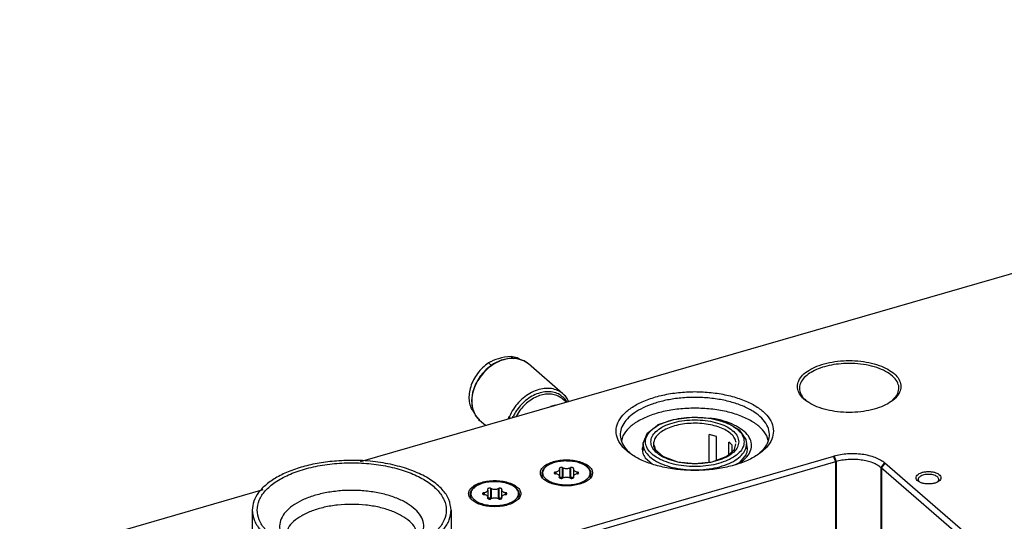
# Model space of a CAD drawing. Header units: inches. Extents: x 0 to 841, y 0 to 594.
# Tile 49 of 84: x 338 to 457, y 437 to 498. Entities that reach past the tile are written whole.
import ezdxf

# ---------------------------------------------------------------- set-up
doc = ezdxf.new("R2010")
doc.units = ezdxf.units.IN

# ---------------------------------------------------------------- blocks, each defined once
blk = doc.blocks.new('E8021-24170', base_point=(48.86, 135.12))
at = {"color": 7, "linetype": 'Continuous'}
for p, q in [((379.46, 444.65), (564.04, 497.93)), ((444.25, 452.7), (443.53, 451.89)), ((421.91, 449.85), (421.71, 449.86)), ((411.13, 447.75), (410.97, 447.12)), ((428.67, 447.19), (428.52, 447.75)), ((413.58, 446.47), (413.48, 446.25)), ((426.1, 446.64), (426.08, 446.67)), ((397.64, 434.03), (436.61, 445.28)), ((397.89, 433.38), (436.86, 444.63)), ((413.84, 445.1), (414.68, 444.36)), ((424.72, 444.27), (425.54, 444.69)), ((425.24, 444.54), (426.03, 445.47)), ((488.67, 403.77), (442.33, 443.9)), ((489.1, 404.33), (442.76, 444.46)), ((446.93, 442.18), (446.9, 442.2)), ((449.16, 442.2), (449.14, 442.19)), ((251.87, 407.82), (367.73, 441.26))]:
    blk.add_line(p, q, dxfattribs=at)
at = {"color": 3, "linetype": 'Continuous', "const_width": 0.25}
for points in [[(436.61, 445.28), (436.86, 444.63)], [(436.86, 444.63), (436.86, 434.89)], [(442.76, 444.46), (442.33, 443.9)], [(442.33, 443.9), (442.33, 434.16)]]:
    blk.add_lwpolyline(points, dxfattribs=at)
at = {"color": 7, "linetype": 'Continuous'}
for points, knots in [([(444.71, 453.69), (444.67, 453.93), (444.6, 454.44), (444.08, 455.11), (443.32, 455.7), (442.32, 456.18), (441.14, 456.54), (439.83, 456.77), (438.46, 456.84), (437.08, 456.77), (435.77, 456.54), (434.59, 456.18), (433.6, 455.7), (432.83, 455.11), (432.33, 454.44), (432.15, 453.69), (432.33, 452.95), (432.83, 452.27), (433.6, 451.69), (434.59, 451.21), (435.77, 450.84), (437.08, 450.62), (438.46, 450.54), (439.83, 450.62), (441.14, 450.84), (442.32, 451.21), (443.32, 451.69), (444.08, 452.27), (444.6, 452.95), (444.67, 453.45), (444.71, 453.69)], [0, 0, 0, 0, 0.712815, 1.519004, 2.470593, 3.577039, 4.819185, 6.160268, 7.553229, 8.94619, 10.287273, 11.529419, 12.635864, 13.587453, 14.393642, 15.106458, 15.819273, 16.625462, 17.577051, 18.683497, 19.925642, 21.266725, 22.659686, 24.052648, 25.393731, 26.635876, 27.742322, 28.693911, 29.5001, 30.212915, 30.212915, 30.212915, 30.212915]), ([(438.09, 456.47), (437.69, 456.45), (436.9, 456.4), (435.77, 456.18), (434.75, 455.86), (433.87, 455.44), (433.18, 454.95), (432.69, 454.38), (432.44, 453.75), (432.46, 453.1), (432.75, 452.48), (433.08, 452.15), (433.26, 451.98)], [0, 0, 0, 0, 1.205458, 2.362913, 3.439444, 4.409112, 5.257264, 5.986815, 6.626668, 7.235673, 7.886021, 8.632424, 8.632424, 8.632424, 8.632424]), ([(444.25, 452.7), (444.34, 452.93), (444.53, 453.39), (444.36, 454.16), (443.86, 454.85), (443.07, 455.44), (442.05, 455.91), (440.83, 456.26), (439.49, 456.47), (438.56, 456.47), (438.09, 456.47)], [0, 0, 0, 0, 0.730057, 1.447902, 2.260635, 3.228475, 4.3612, 5.635307, 7.007414, 8.423033, 8.423033, 8.423033, 8.423033]), ([(429.33, 448.32), (429.28, 448.65), (429.19, 449.37), (428.5, 450.33), (427.49, 451.19), (426.14, 451.91), (424.54, 452.48), (422.74, 452.87), (420.81, 453.08), (418.84, 453.08), (416.92, 452.87), (415.12, 452.48), (413.51, 451.91), (412.17, 451.19), (411.15, 450.33), (410.49, 449.37), (410.25, 448.32), (410.49, 447.26), (411.15, 446.3), (412.17, 445.45), (413.51, 444.72), (415.12, 444.15), (416.92, 443.76), (418.84, 443.56), (420.81, 443.56), (422.74, 443.76), (424.54, 444.15), (426.14, 444.72), (427.49, 445.45), (428.5, 446.3), (429.19, 447.26), (429.28, 447.98), (429.33, 448.32)], [0, 0, 0, 0, 1.009164, 2.135476, 3.449119, 4.969188, 6.678662, 8.537414, 10.490995, 12.477036, 14.430617, 16.289369, 17.998843, 19.518913, 20.832555, 21.958867, 22.968031, 23.977195, 25.103507, 26.41715, 27.93722, 29.646693, 31.505445, 33.459026, 35.445067, 37.398649, 39.2574, 40.966874, 42.486944, 43.800586, 44.926898, 45.936062, 45.936062, 45.936062, 45.936062]), ([(417.5, 452.23), (416.98, 452.15), (415.98, 451.98), (414.57, 451.56), (413.33, 451.03), (412.3, 450.39), (411.51, 449.67), (410.99, 448.87), (410.78, 448.01), (410.9, 447.14), (411.33, 446.32), (411.79, 445.87), (412.03, 445.63)], [0, 0, 0, 0, 1.571298, 3.048065, 4.400182, 5.607645, 6.665595, 7.591385, 8.431792, 9.260574, 10.155813, 11.173055, 11.173055, 11.173055, 11.173055]), ([(427.62, 445.63), (427.88, 445.89), (428.37, 446.36), (428.8, 447.26), (428.87, 448.2), (428.55, 449.11), (427.89, 449.94), (426.94, 450.69), (425.73, 451.32), (424.3, 451.82), (422.7, 452.18), (420.99, 452.37), (419.24, 452.41), (418.08, 452.29), (417.5, 452.23)], [0, 0, 0, 0, 1.084361, 2.032294, 2.915863, 3.832457, 4.865836, 6.06133, 7.428497, 8.951883, 10.599651, 12.329507, 14.093107, 15.839771, 15.839771, 15.839771, 15.839771]), ([(419.83, 451.08), (419.18, 451.06), (417.9, 451.02), (416.06, 450.71), (414.39, 450.22), (412.98, 449.55), (411.84, 448.76), (411.36, 448.07), (411.13, 447.75)], [0, 0, 0, 0, 1.950876, 3.833022, 5.583724, 7.153069, 8.512833, 9.669699, 9.669699, 9.669699, 9.669699]), ([(428.52, 447.75), (428.3, 448.07), (427.82, 448.76), (426.68, 449.55), (425.27, 450.22), (423.6, 450.71), (421.76, 451.02), (420.48, 451.06), (419.83, 451.08)], [0, 0, 0, 0, 1.156865, 2.516628, 4.085972, 5.836672, 7.718817, 9.66969, 9.66969, 9.66969, 9.66969]), ([(425.54, 444.69), (425.79, 444.91), (426.27, 445.32), (426.68, 446.13), (426.7, 446.99), (426.3, 447.8), (425.57, 448.5), (424.56, 449.1), (423.31, 449.57), (422.39, 449.75), (421.91, 449.85)], [0, 0, 0, 0, 1.003082, 1.856129, 2.645614, 3.491106, 4.48267, 5.654014, 6.995609, 8.471066, 8.471066, 8.471066, 8.471066]), ([(413.48, 446.25), (413.49, 446.05), (413.51, 445.63), (413.73, 445.28), (413.84, 445.1)], [0, 0, 0, 0, 0.589226, 1.225272, 1.225272, 1.225272, 1.225272]), ([(426.03, 445.47), (426.1, 445.66), (426.23, 446.05), (426.14, 446.44), (426.1, 446.64)], [0, 0, 0, 0, 0.599032, 1.188261, 1.188261, 1.188261, 1.188261]), ([(407.48, 443.27), (407.46, 443.41), (407.41, 443.72), (407.05, 444.1), (406.54, 444.42), (405.89, 444.66), (405.14, 444.81), (404.33, 444.86), (403.53, 444.81), (402.78, 444.66), (402.13, 444.42), (401.61, 444.1), (401.27, 443.72), (401.14, 443.27), (401.27, 442.82), (401.61, 442.44), (402.13, 442.12), (402.78, 441.88), (403.53, 441.73), (404.33, 441.68), (405.14, 441.73), (405.89, 441.88), (406.54, 442.12), (407.05, 442.44), (407.41, 442.82), (407.46, 443.13), (407.48, 443.27)], [0, 0, 0, 0, 0.421534, 0.91481, 1.512301, 2.211054, 2.986897, 3.803941, 4.620985, 5.396828, 6.095581, 6.693073, 7.186348, 7.607882, 8.029416, 8.522692, 9.120183, 9.818936, 10.594779, 11.411823, 12.228867, 13.00471, 13.703463, 14.300955, 14.79423, 15.215764, 15.215764, 15.215764, 15.215764]), ([(442.76, 444.46), (442.59, 444.58), (442.24, 444.85), (441.58, 445.14), (440.84, 445.37), (440.02, 445.52), (439.15, 445.59), (438.28, 445.58), (437.43, 445.48), (436.88, 445.35), (436.61, 445.28)], [0, 0, 0, 0, 0.626553, 1.337509, 2.122011, 2.962117, 3.835449, 4.717249, 5.582177, 6.406061, 6.406061, 6.406061, 6.406061]), ([(442.33, 443.9), (442.18, 444.01), (441.86, 444.25), (441.28, 444.51), (440.62, 444.71), (439.89, 444.84), (439.12, 444.91), (438.35, 444.89), (437.59, 444.81), (437.1, 444.69), (436.86, 444.63)], [0, 0, 0, 0, 0.556936, 1.188897, 1.886232, 2.632992, 3.409288, 4.19311, 4.961935, 5.694277, 5.694277, 5.694277, 5.694277]), ([(449.53, 442.69), (449.52, 442.76), (449.49, 442.92), (449.29, 443.12), (449.01, 443.27), (448.65, 443.38), (448.24, 443.44), (447.82, 443.44), (447.42, 443.38), (447.06, 443.27), (446.78, 443.12), (446.59, 442.92), (446.51, 442.69), (446.59, 442.45), (446.78, 442.26), (447.06, 442.1), (447.42, 441.99), (447.82, 441.94), (448.24, 441.94), (448.65, 441.99), (449.01, 442.1), (449.29, 442.26), (449.49, 442.45), (449.52, 442.62), (449.53, 442.69)], [0, 0, 0, 0, 0.219862, 0.48285, 0.805647, 1.182902, 1.596944, 2.023888, 2.43793, 2.815186, 3.137982, 3.400971, 3.620832, 3.840694, 4.103682, 4.426479, 4.803735, 5.217776, 5.644721, 6.058762, 6.436018, 6.758815, 7.021803, 7.241665, 7.241665, 7.241665, 7.241665]), ([(398.82, 440.77), (398.8, 440.91), (398.75, 441.22), (398.38, 441.6), (397.88, 441.92), (397.23, 442.16), (396.48, 442.31), (395.67, 442.36), (394.87, 442.31), (394.12, 442.16), (393.47, 441.92), (392.95, 441.6), (392.61, 441.22), (392.48, 440.77), (392.61, 440.32), (392.95, 439.94), (393.47, 439.62), (394.12, 439.38), (394.87, 439.23), (395.67, 439.18), (396.48, 439.23), (397.23, 439.38), (397.88, 439.62), (398.38, 439.94), (398.75, 440.32), (398.8, 440.63), (398.82, 440.77)], [0, 0, 0, 0, 0.421534, 0.91481, 1.512301, 2.211054, 2.986897, 3.803941, 4.620985, 5.396828, 6.095581, 6.693073, 7.186348, 7.607882, 8.029416, 8.522692, 9.120183, 9.818936, 10.594779, 11.411823, 12.228867, 13.00471, 13.703463, 14.300955, 14.79423, 15.215764, 15.215764, 15.215764, 15.215764]), ([(447.34, 442.99), (447.27, 442.96), (447.12, 442.91), (446.95, 442.79), (446.83, 442.65), (446.77, 442.5), (446.8, 442.33), (446.87, 442.25), (446.9, 442.2)], [0, 0, 0, 0, 0.245807, 0.457679, 0.635492, 0.788973, 0.938966, 1.108311, 1.108311, 1.108311, 1.108311]), ([(449.16, 442.2), (449.2, 442.25), (449.27, 442.34), (449.3, 442.52), (449.22, 442.69), (449.07, 442.84), (448.85, 442.95), (448.58, 443.04), (448.28, 443.09), (447.96, 443.1), (447.64, 443.08), (447.44, 443.02), (447.34, 442.99)], [0, 0, 0, 0, 0.185972, 0.349701, 0.521553, 0.72658, 0.973527, 1.258699, 1.571162, 1.896072, 2.217017, 2.518076, 2.518076, 2.518076, 2.518076])]:
    blk.add_open_spline(points, degree=3, knots=knots, dxfattribs=at)
blk = doc.blocks.new('E6978-21791_2', base_point=(366.41, 430.31))
at = {"color": 7, "linetype": 'Continuous'}
for p, q in [((366.41, 438.78), (366.41, 436.36)), ((390.41, 438.78), (390.41, 436.36)), ((370.31, 435.31), (370.42, 435.48)), ((370.32, 435.24), (370.31, 435.31)), ((370.52, 435.12), (370.32, 435.24)), ((370.42, 435.48), (370.46, 435.49)), ((370.46, 435.49), (370.44, 435.79)), ((370.47, 435.15), (370.46, 435.49)), ((370.92, 434.6), (370.52, 435.12)), ((386.43, 435.07), (385.76, 434.55)), ((386.33, 435.49), (386.25, 434.93)), ((386.37, 435.79), (386.33, 435.49)), ((386.33, 435.49), (386.44, 435.1)), ((386.44, 435.1), (386.43, 435.07))]:
    blk.add_line(p, q, dxfattribs=at)
at = {"color": 3, "linetype": 'Continuous', "const_width": 0.25}
for points in [[(386.68, 435.47), (385.7, 434.53)], [(370.92, 434.6), (370.87, 434.64)]]:
    blk.add_lwpolyline(points, dxfattribs=at)
at = {"color": 7, "linetype": 'Continuous'}
for points, knots in [([(376.84, 444.73), (376.14, 444.67), (374.76, 444.54), (372.78, 444.12), (370.98, 443.54), (369.42, 442.81), (368.13, 441.95), (367.17, 440.98), (366.53, 439.91), (366.45, 439.15), (366.41, 438.78)], [0, 0, 0, 0, 2.117746, 4.147773, 6.045573, 7.775696, 9.316485, 10.666726, 11.854707, 12.946161, 12.946161, 12.946161, 12.946161]), ([(390.41, 438.78), (390.35, 439.22), (390.23, 440.14), (389.32, 441.37), (388.01, 442.46), (386.26, 443.38), (384.19, 444.09), (381.86, 444.57), (379.38, 444.82), (377.69, 444.76), (376.84, 444.73)], [0, 0, 0, 0, 1.295221, 2.744962, 4.440381, 6.40454, 8.612903, 11.010739, 13.52482, 16.071977, 16.071977, 16.071977, 16.071977]), ([(366.99, 438.78), (367.04, 438.38), (367.16, 437.52), (367.99, 436.36), (369.21, 435.33), (370.82, 434.47), (372.74, 433.78), (374.91, 433.31), (377.22, 433.07), (379.59, 433.07), (381.9, 433.31), (384.07, 433.78), (385.99, 434.47), (387.6, 435.33), (388.83, 436.36), (389.63, 437.52), (389.91, 438.78), (389.63, 440.05), (388.83, 441.21), (387.6, 442.23), (385.99, 443.1), (384.07, 443.79), (381.9, 444.26), (379.59, 444.5), (377.22, 444.5), (374.91, 444.26), (372.74, 443.79), (370.82, 443.1), (369.21, 442.23), (367.99, 441.21), (367.16, 440.05), (367.04, 439.19), (366.99, 438.78)], [0, 0, 0, 0, 1.21259, 2.565943, 4.144389, 5.970872, 8.02494, 10.258377, 12.605759, 14.992144, 17.339526, 19.572963, 21.62703, 23.453515, 25.031959, 26.385313, 27.597903, 28.810493, 30.163846, 31.742291, 33.568775, 35.622843, 37.85628, 40.203662, 42.590046, 44.937429, 47.170865, 49.224934, 51.051417, 52.629862, 53.983215, 55.195805, 55.195805, 55.195805, 55.195805]), ([(366.41, 438.78), (366.45, 438.38), (366.56, 437.54), (367.32, 436.39), (368.46, 435.36), (369.97, 434.47), (371.78, 433.73), (373.85, 433.19), (376.08, 432.86), (378.41, 432.75), (380.73, 432.86), (382.96, 433.19), (385.03, 433.73), (386.85, 434.47), (388.36, 435.36), (389.49, 436.39), (390.26, 437.54), (390.36, 438.38), (390.41, 438.78)], [0, 0, 0, 0, 1.193036, 2.509544, 4.028009, 5.775522, 7.741101, 9.888557, 12.165421, 14.509342, 16.853263, 19.130127, 21.277582, 23.243161, 24.990673, 26.509138, 27.825646, 29.018681, 29.018681, 29.018681, 29.018681]), ([(366.41, 436.36), (366.44, 436.03), (366.51, 435.34), (367.03, 434.37), (367.83, 433.46), (368.91, 432.65), (370.23, 431.93), (371.77, 431.33), (373.48, 430.85), (374.68, 430.66), (375.3, 430.56)], [0, 0, 0, 0, 0.990428, 2.054388, 3.24523, 4.590169, 6.094433, 7.747237, 9.526548, 11.402524, 11.402524, 11.402524, 11.402524]), ([(375.3, 430.56), (376.02, 430.49), (377.47, 430.33), (379.65, 430.36), (381.79, 430.57), (383.82, 430.97), (385.67, 431.54), (387.29, 432.27), (388.62, 433.14), (389.61, 434.13), (390.28, 435.21), (390.36, 435.99), (390.41, 436.36)], [0, 0, 0, 0, 2.172293, 4.368191, 6.532659, 8.612548, 10.560029, 12.336545, 13.917836, 15.301017, 16.514336, 17.62606, 17.62606, 17.62606, 17.62606])]:
    blk.add_open_spline(points, degree=3, knots=knots, dxfattribs=at)
at = {"color": 3, "linetype": 'Continuous'}
for points, knots in [([(377.27, 441.13), (376.71, 441.08), (375.63, 440.97), (374.08, 440.62), (372.7, 440.14), (371.53, 439.53), (370.61, 438.81), (369.97, 438), (369.66, 437.12), (369.73, 436.21), (370.14, 435.34), (370.62, 434.88), (370.87, 434.64)], [0, 0, 0, 0, 1.673046, 3.266699, 4.740054, 6.062322, 7.218555, 8.217996, 9.104488, 9.95904, 10.875841, 11.92459, 11.92459, 11.92459, 11.92459]), ([(386.68, 435.47), (386.83, 435.75), (387.12, 436.28), (387.13, 437.23), (386.77, 438.13), (386.06, 438.94), (385.07, 439.66), (383.81, 440.26), (382.35, 440.73), (380.73, 441.04), (379.01, 441.19), (377.85, 441.15), (377.27, 441.13)], [0, 0, 0, 0, 0.932909, 1.808949, 2.730386, 3.780162, 4.999109, 6.391554, 7.937063, 9.59923, 11.331713, 13.082835, 13.082835, 13.082835, 13.082835]), ([(386.37, 435.79), (386.29, 436.07), (386.11, 436.7), (385.39, 437.48), (384.4, 438.17), (383.15, 438.74), (381.69, 439.16), (380.08, 439.42), (378.41, 439.51), (376.73, 439.42), (375.12, 439.16), (373.66, 438.74), (372.41, 438.17), (371.42, 437.48), (370.7, 436.7), (370.52, 436.07), (370.44, 435.79)], [0, 0, 0, 0, 0.892908, 1.917284, 3.116975, 4.494238, 6.023881, 7.663519, 9.36056, 11.0576, 12.697238, 14.226881, 15.604144, 16.803835, 17.828211, 18.721119, 18.721119, 18.721119, 18.721119])]:
    blk.add_open_spline(points, degree=3, knots=knots, dxfattribs=at)
blk = doc.blocks.new('E2812-23753_2', base_point=(392.53, 450.51))
at = {"color": 7, "linetype": 'Continuous'}
for p, q in [((395.16, 456.66), (394.92, 456.53)), ((394.92, 456.53), (395.27, 456.23)), ((395.19, 456.68), (395.16, 456.66)), ((395.48, 456.82), (395.19, 456.68)), ((395.8, 456.94), (395.48, 456.82)), ((396.14, 457.05), (395.8, 456.94)), ((396.5, 457.15), (396.14, 457.05)), ((396.87, 457.22), (396.5, 457.15)), ((397.26, 457.28), (396.87, 457.22)), ((397.3, 457.28), (397.26, 457.28)), ((397.65, 457.32), (397.3, 457.28)), ((398.38, 457.14), (397.65, 457.32)), ((397.65, 457.32), (397.94, 457.07)), ((398.72, 456.94), (398.38, 457.14)), ((393.06, 450.67), (393.2, 450.51))]:
    blk.add_line(p, q, dxfattribs=at)
blk.add_open_spline([(394.92, 456.53), (394.68, 456.35), (394.19, 455.98), (393.58, 455.28), (393.09, 454.51), (392.75, 453.69), (392.56, 452.86), (392.55, 452.06), (392.7, 451.3), (392.94, 450.87), (393.06, 450.67)], degree=3, knots=[0, 0, 0, 0, 0.911403, 1.833349, 2.747421, 3.63619, 4.485559, 5.287138, 6.040499, 6.754735, 6.754735, 6.754735, 6.754735], dxfattribs=at)
blk = doc.blocks.new('6960-0041_6', base_point=(413.58, 443.61))
at = {"color": 7, "linetype": 'Continuous'}
for p, q in [((415.42, 449.09), (417.28, 449.73)), ((417.28, 449.73), (419.45, 450.01)), ((419.45, 450.01), (421.68, 449.87)), ((421.68, 449.87), (423.66, 449.34)), ((423.66, 449.34), (424.76, 448.72)), ((413.59, 446.87), (414.13, 448.1)), ((414.13, 448.1), (414.34, 448.27)), ((414.34, 448.27), (414.92, 448.72)), ((414.92, 448.72), (415.27, 448.97)), ((415.27, 448.97), (415.42, 449.09)), ((424.76, 448.72), (425.17, 448.47)), ((425.17, 448.47), (425.97, 447.3)), ((421.56, 444.57), (421.56, 447.89)), ((422.43, 447.68), (421.56, 447.89)), ((422.43, 444.8), (422.43, 447.68)), ((423.94, 445.53), (423.94, 446.96)), ((425.97, 447.3), (426.08, 446.76)), ((413.58, 446.76), (413.6, 446.81)), ((413.58, 445.94), (413.58, 446.76)), ((413.6, 446.81), (413.59, 446.87)), ((414.85, 446.76), (414.83, 446.66)), ((414.83, 446.66), (414.84, 446.64)), ((414.84, 446.64), (414.95, 446.46)), ((414.95, 446.46), (415.02, 446.09)), ((415.02, 446.09), (415.13, 445.98)), ((415.13, 445.98), (415.24, 445.92)), ((415.24, 445.92), (415.78, 445.47)), ((423.88, 445.47), (424.63, 446.09)), ((424.34, 445.85), (424.34, 446.62)), ((424.63, 446.09), (424.77, 446.76)), ((426.08, 446.76), (426.08, 446.16)), ((415.78, 445.47), (415.92, 445.34)), ((415.92, 445.34), (416.03, 445.24)), ((416.03, 445.24), (417.73, 444.61)), ((417.73, 444.61), (419.83, 444.39)), ((419.83, 444.39), (421.92, 444.61)), ((421.92, 444.61), (423.62, 445.24)), ((423.62, 445.24), (423.88, 445.47))]:
    blk.add_line(p, q, dxfattribs=at)
at = {"color": 3, "linetype": 'Continuous'}
for points, knots in [([(425.78, 447.02), (425.75, 447.24), (425.68, 447.73), (425.18, 448.37), (424.46, 448.93), (423.51, 449.39), (422.39, 449.73), (421.14, 449.94), (419.83, 450.02), (418.52, 449.94), (417.27, 449.73), (416.15, 449.39), (415.2, 448.93), (414.47, 448.37), (414, 447.73), (413.82, 447.02), (414, 446.31), (414.47, 445.66), (415.2, 445.11), (416.15, 444.65), (417.27, 444.3), (418.52, 444.09), (419.83, 444.02), (421.14, 444.09), (422.39, 444.3), (423.51, 444.65), (424.46, 445.11), (425.18, 445.66), (425.68, 446.31), (425.75, 446.79), (425.78, 447.02)], [0, 0, 0, 0, 0.6786, 1.446092, 2.352005, 3.405341, 4.587864, 5.864575, 7.190674, 8.516773, 9.793484, 10.976007, 12.029343, 12.935256, 13.702748, 14.381348, 15.059948, 15.82744, 16.733352, 17.786689, 18.969211, 20.245923, 21.572022, 22.89812, 24.174832, 25.357354, 26.410691, 27.316603, 28.084095, 28.762695, 28.762695, 28.762695, 28.762695]), ([(425.13, 447.02), (425.09, 447.24), (425.02, 447.71), (424.5, 448.31), (423.77, 448.83), (422.81, 449.24), (421.69, 449.53), (420.46, 449.67), (419.2, 449.67), (417.97, 449.53), (416.85, 449.24), (415.89, 448.83), (415.15, 448.31), (414.65, 447.71), (414.47, 447.02), (414.65, 446.33), (415.15, 445.72), (415.89, 445.21), (416.85, 444.8), (417.97, 444.51), (419.2, 444.36), (420.46, 444.36), (421.69, 444.51), (422.81, 444.8), (423.77, 445.21), (424.5, 445.72), (425.02, 446.33), (425.09, 446.8), (425.13, 447.02)], [0, 0, 0, 0, 0.652619, 1.402338, 2.298565, 3.344555, 4.514198, 5.764145, 7.041834, 8.29178, 9.461423, 10.507414, 11.40364, 12.15336, 12.805979, 13.458597, 14.208317, 15.104543, 16.150534, 17.320177, 18.570123, 19.847812, 21.097759, 22.267402, 23.313392, 24.209619, 24.959338, 25.611957, 25.611957, 25.611957, 25.611957]), ([(424.81, 446.94), (424.76, 447.12), (424.65, 447.51), (424.21, 448), (423.6, 448.43), (422.83, 448.78), (421.93, 449.05), (420.94, 449.21), (419.9, 449.28), (418.86, 449.23), (417.86, 449.08), (416.95, 448.82), (416.15, 448.48), (415.52, 448.06), (415.05, 447.58), (414.92, 447.2), (414.86, 447.02)], [0, 0, 0, 0, 0.552913, 1.186064, 1.92651, 2.776125, 3.720065, 4.732955, 5.783105, 6.835753, 7.855939, 8.811356, 9.675509, 10.431748, 11.079107, 11.640577, 11.640577, 11.640577, 11.640577]), ([(413.58, 446.76), (413.61, 446.52), (413.68, 446.01), (414.21, 445.34), (414.97, 444.75), (415.96, 444.27), (417.14, 443.91), (418.45, 443.68), (419.83, 443.61), (421.2, 443.68), (422.51, 443.91), (423.69, 444.27), (424.69, 444.75), (425.45, 445.34), (425.97, 446.01), (426.04, 446.52), (426.08, 446.76)], [0, 0, 0, 0, 0.712815, 1.519004, 2.470592, 3.577037, 4.819183, 6.160265, 7.553226, 8.946187, 10.28727, 11.529415, 12.635861, 13.58745, 14.39364, 15.106455, 15.106455, 15.106455, 15.106455])]:
    blk.add_open_spline(points, degree=3, knots=knots, dxfattribs=at)
at = {"color": 7, "linetype": 'Continuous'}
for points, knots in [([(414.86, 447.02), (414.84, 446.84), (414.8, 446.47), (414.98, 446.15), (415.07, 445.98)], [0, 0, 0, 0, 0.522646, 1.078148, 1.078148, 1.078148, 1.078148]), ([(424.34, 446.62), (424.28, 446.68), (424.16, 446.8), (424.02, 446.91), (423.94, 446.96)], [0, 0, 0, 0, 0.2569924, 0.5297051, 0.5297051, 0.5297051, 0.5297051])]:
    blk.add_open_spline(points, degree=3, knots=knots, dxfattribs=at)
blk = doc.blocks.new('1410-1581_14', base_point=(392.85, 449.01))
at = {"color": 7, "linetype": 'Continuous'}
for p, q in [((395.51, 456.41), (394.64, 455.75)), ((396.46, 456.87), (395.51, 456.41)), ((397.24, 457.05), (396.46, 456.87)), ((397.41, 457.09), (397.24, 457.05)), ((398.17, 457.07), (397.41, 457.09)), ((398.39, 457.05), (398.17, 457.07)), ((398.4, 457.05), (398.39, 457.05)), ((399.2, 456.78), (398.4, 457.05)), ((399.24, 456.76), (399.2, 456.78)), ((399.73, 456.43), (399.24, 456.76)), ((403.91, 452.81), (399.73, 456.43)), ((394.64, 455.75), (393.9, 454.92)), ((393.9, 454.92), (393.34, 453.98)), ((392.98, 452.98), (392.85, 451.98)), ((393.34, 453.98), (392.98, 452.98)), ((392.85, 451.98), (392.98, 451.05)), ((403.91, 452.81), (403.98, 452.74)), ((403.98, 452.74), (404.02, 452.71)), ((404.02, 452.71), (404.12, 452.6)), ((404.12, 452.6), (404.37, 452.26)), ((404.37, 452.26), (404.55, 451.97)), ((404.55, 451.97), (404.58, 451.9)), ((392.98, 451.05), (392.98, 451.03)), ((392.98, 451.03), (393.1, 450.75)), ((393.1, 450.75), (393.3, 450.29)), ((393.3, 450.29), (393.36, 450.2)), ((393.36, 450.2), (393.7, 449.77)), ((393.7, 449.77), (393.75, 449.71)), ((393.75, 449.71), (393.84, 449.63)), ((393.84, 449.63), (394.56, 449.01))]:
    blk.add_line(p, q, dxfattribs=at)
at = {"color": 3, "linetype": 'Continuous', "const_width": 0.25}
for points in [[(404.34, 451.83), (404.05, 452.27)], [(393.74, 449.72), (393.84, 449.63)], [(397.45, 450.09), (397.36, 449.81)], [(397.92, 450.11), (397.87, 449.96)]]:
    blk.add_lwpolyline(points, dxfattribs=at)
at = {"color": 3, "linetype": 'Continuous'}
for points, knots in [([(399.22, 456.78), (398.97, 456.87), (398.47, 457.07), (397.63, 457.11), (396.76, 456.95), (395.89, 456.6), (395.07, 456.07), (394.34, 455.39), (393.72, 454.6), (393.26, 453.73), (392.95, 452.82), (392.91, 452.2), (392.89, 451.9)], [0, 0, 0, 0, 0.780379, 1.605626, 2.486144, 3.42057, 4.397901, 5.400466, 6.407014, 7.395752, 8.347359, 9.24807, 9.24807, 9.24807, 9.24807]), ([(403.45, 453.13), (403.2, 453.23), (402.71, 453.45), (401.86, 453.49), (400.98, 453.35), (400.1, 453), (399.27, 452.47), (398.53, 451.79), (397.89, 450.99), (397.6, 450.39), (397.45, 450.09)], [0, 0, 0, 0, 0.785513, 1.61558, 2.501731, 3.443188, 4.429006, 5.441171, 6.457848, 7.456574, 7.456574, 7.456574, 7.456574]), ([(404.05, 452.27), (403.88, 452.43), (403.54, 452.74), (402.86, 453.01), (402.11, 453.1), (401.32, 453), (400.52, 452.73), (399.75, 452.29), (399.04, 451.72), (398.66, 451.24), (398.46, 451.01)], [0, 0, 0, 0, 0.691489, 1.398389, 2.141688, 2.933183, 3.774337, 4.657678, 5.569196, 6.490955, 6.490955, 6.490955, 6.490955]), ([(392.89, 451.9), (392.9, 451.74), (392.91, 451.43), (393, 450.97), (393.15, 450.54), (393.3, 450.29), (393.37, 450.16)], [0, 0, 0, 0, 0.480552, 0.94398, 1.392067, 1.827797, 1.827797, 1.827797, 1.827797]), ([(398.46, 451.01), (398.36, 450.86), (398.16, 450.58), (398, 450.27), (397.92, 450.11)], [0, 0, 0, 0, 0.524283, 1.042101, 1.042101, 1.042101, 1.042101])]:
    blk.add_open_spline(points, degree=3, knots=knots, dxfattribs=at)
at = {"color": 7, "linetype": 'Continuous'}
for points, knots in [([(399.73, 456.43), (399.65, 456.49), (399.49, 456.63), (399.31, 456.72), (399.22, 456.78)], [0, 0, 0, 0, 0.3104312, 0.6228791, 0.6228791, 0.6228791, 0.6228791]), ([(403.91, 452.81), (403.84, 452.87), (403.69, 452.99), (403.53, 453.08), (403.45, 453.13)], [0, 0, 0, 0, 0.280099, 0.5616829, 0.5616829, 0.5616829, 0.5616829]), ([(404.47, 452.12), (404.41, 452.23), (404.27, 452.44), (404.1, 452.63), (404.01, 452.72)], [0, 0, 0, 0, 0.3847495, 0.7645928, 0.7645928, 0.7645928, 0.7645928]), ([(393.37, 450.16), (393.43, 450.08), (393.54, 449.92), (393.67, 449.79), (393.74, 449.72)], [0, 0, 0, 0, 0.2908319, 0.5793075, 0.5793075, 0.5793075, 0.5793075])]:
    blk.add_open_spline(points, degree=3, knots=knots, dxfattribs=at)
blk = doc.blocks.new('0515-1032_7', base_point=(392.69, 439.33))
at = {"color": 7, "linetype": 'Continuous'}
for p, q in [((394.89, 442.17), (394.33, 442.06)), ((395.47, 442.22), (394.89, 442.17)), ((396.07, 442.21), (395.47, 442.22)), ((396.65, 442.14), (396.07, 442.21)), ((397.19, 442.01), (396.65, 442.14)), ((392.81, 441.13), (392.72, 440.9)), ((393.05, 441.43), (392.81, 441.13)), ((393.13, 441.49), (393.05, 441.43)), ((393.4, 441.69), (393.13, 441.49)), ((393.83, 441.9), (393.4, 441.69)), ((394.33, 442.06), (393.83, 441.9)), ((394.84, 441.21), (394.84, 440.33)), ((396.51, 441.21), (396.51, 440.19)), ((397.67, 441.83), (397.19, 442.01)), ((398.07, 441.61), (397.67, 441.83)), ((398.21, 441.49), (398.07, 441.61)), ((398.39, 441.33), (398.21, 441.49)), ((398.59, 441.03), (398.39, 441.33)), ((398.62, 440.9), (398.59, 441.03)), ((392.72, 440.9), (392.69, 440.8)), ((392.69, 440.8), (392.7, 440.46)), ((392.7, 440.46), (392.71, 440.42)), ((392.71, 440.42), (392.79, 440.26)), ((392.79, 440.26), (392.8, 440.24)), ((394.84, 440.33), (394.84, 440.19)), ((395.26, 440.17), (395.21, 440.18)), ((396.14, 440.18), (396.08, 440.16)), ((396.48, 440.16), (396.44, 440.19)), ((396.51, 440.33), (396.51, 440.19)), ((398.5, 440.17), (398.56, 440.26)), ((398.56, 440.26), (398.59, 440.32)), ((398.59, 440.32), (398.61, 440.35)), ((398.61, 440.35), (398.62, 440.39)), ((398.67, 440.69), (398.62, 440.9)), ((398.62, 440.39), (398.63, 440.42)), ((398.63, 440.42), (398.67, 440.69))]:
    blk.add_line(p, q, dxfattribs=at)
at = {"color": 3, "linetype": 'Continuous', "const_width": 0.25}
for points in [[(394.36, 440.88), (394.36, 440.66)], [(395.21, 441.4), (395.21, 440.18)], [(396.14, 441.4), (396.14, 440.18)], [(396.99, 440.88), (396.99, 440.66)], [(394.82, 440.26), (394.82, 440.21)]]:
    blk.add_lwpolyline(points, dxfattribs=at)
at = {"color": 3, "linetype": 'Continuous'}
for points, knots in [([(395.48, 442.21), (395.24, 442.19), (394.78, 442.16), (394.13, 442), (393.57, 441.77), (393.14, 441.49), (392.86, 441.14), (392.76, 440.74), (392.88, 440.35), (393.08, 440.16), (393.18, 440.05)], [0, 0, 0, 0, 0.716225, 1.389714, 1.992286, 2.506331, 2.932793, 3.302499, 3.676709, 4.113837, 4.113837, 4.113837, 4.113837]), ([(393.18, 440.05), (393.33, 439.94), (393.66, 439.71), (394.28, 439.5), (394.97, 439.36), (395.72, 439.32), (396.46, 439.37), (397.15, 439.52), (397.74, 439.75), (398.2, 440.05), (398.5, 440.42), (398.58, 440.84), (398.42, 441.25), (398.07, 441.59), (397.57, 441.87), (396.94, 442.08), (396.23, 442.2), (395.73, 442.2), (395.48, 442.21)], [0, 0, 0, 0, 0.554877, 1.204906, 1.926605, 2.685317, 3.441472, 4.155828, 4.794758, 5.336772, 5.782396, 6.168348, 6.566633, 7.040892, 7.614918, 8.280854, 9.012502, 9.773838, 9.773838, 9.773838, 9.773838]), ([(393.18, 440.05), (393.17, 440.05), (393.13, 440.03), (393.1, 439.99), (393.07, 439.94), (393.08, 439.9), (393.08, 439.89)], [0, 0, 0, 0, 0.0533956, 0.1095366, 0.1636197, 0.21204, 0.21204, 0.21204, 0.21204])]:
    blk.add_open_spline(points, degree=3, knots=knots, dxfattribs=at)
at = {"color": 7, "linetype": 'Continuous'}
for points, knots in [([(394.36, 440.88), (394.42, 440.9), (394.54, 440.92), (394.7, 441), (394.81, 441.09), (394.83, 441.18), (394.84, 441.21)], [0, 0, 0, 0, 0.2002002, 0.3723444, 0.510834, 0.6236014, 0.6236014, 0.6236014, 0.6236014]), ([(395.21, 441.4), (395.19, 441.4), (395.14, 441.42), (395.07, 441.43), (395, 441.43), (394.94, 441.41), (394.88, 441.39), (394.84, 441.36), (394.81, 441.32), (394.82, 441.3), (394.82, 441.29)], [0, 0, 0, 0, 0.0644256, 0.1356464, 0.2086604, 0.2781418, 0.3394176, 0.3896442, 0.4296785, 0.4663769, 0.4663769, 0.4663769, 0.4663769]), ([(394.84, 441.21), (394.84, 441.23), (394.83, 441.25), (394.83, 441.27), (394.82, 441.29)], [0, 0, 0, 0, 0.03668935, 0.07455589, 0.07455589, 0.07455589, 0.07455589]), ([(395.21, 441.4), (395.25, 441.38), (395.35, 441.34), (395.51, 441.31), (395.67, 441.3), (395.84, 441.31), (396, 441.34), (396.09, 441.38), (396.14, 441.4)], [0, 0, 0, 0, 0.1472005, 0.3084656, 0.4771783, 0.645891, 0.807156, 0.9543566, 0.9543566, 0.9543566, 0.9543566]), ([(396.52, 441.29), (396.53, 441.3), (396.53, 441.32), (396.51, 441.36), (396.47, 441.39), (396.41, 441.41), (396.34, 441.43), (396.27, 441.43), (396.2, 441.42), (396.16, 441.4), (396.14, 441.4)], [0, 0, 0, 0, 0.0366983, 0.0767327, 0.1269592, 0.1882351, 0.2577164, 0.3307305, 0.4019513, 0.4663769, 0.4663769, 0.4663769, 0.4663769]), ([(396.52, 441.29), (396.52, 441.27), (396.51, 441.25), (396.51, 441.23), (396.51, 441.21)], [0, 0, 0, 0, 0.03786544, 0.07455374, 0.07455374, 0.07455374, 0.07455374]), ([(396.51, 441.21), (396.52, 441.18), (396.53, 441.09), (396.65, 441), (396.8, 440.92), (396.92, 440.9), (396.99, 440.88)], [0, 0, 0, 0, 0.1127677, 0.2512575, 0.4234023, 0.6236035, 0.6236035, 0.6236035, 0.6236035]), ([(394.36, 440.88), (394.33, 440.88), (394.29, 440.87), (394.24, 440.84), (394.2, 440.81), (394.19, 440.77), (394.2, 440.73), (394.24, 440.7), (394.29, 440.67), (394.33, 440.66), (394.36, 440.66)], [0, 0, 0, 0, 0.0672206, 0.125021, 0.1715214, 0.209385, 0.2472486, 0.293749, 0.3515494, 0.41877, 0.41877, 0.41877, 0.41877]), ([(394.84, 440.33), (394.83, 440.37), (394.81, 440.45), (394.7, 440.55), (394.54, 440.62), (394.42, 440.65), (394.36, 440.66)], [0, 0, 0, 0, 0.1127668, 0.2512558, 0.4233987, 0.6235969, 0.6235969, 0.6235969, 0.6235969]), ([(394.82, 440.26), (394.83, 440.27), (394.83, 440.29), (394.84, 440.32), (394.84, 440.33)], [0, 0, 0, 0, 0.03786885, 0.07456044, 0.07456044, 0.07456044, 0.07456044]), ([(394.82, 440.26), (394.82, 440.24), (394.81, 440.22), (394.84, 440.18), (394.88, 440.15), (394.94, 440.13), (395, 440.12), (395.07, 440.11), (395.14, 440.12), (395.19, 440.14), (395.21, 440.15)], [0, 0, 0, 0, 0.0366983, 0.0767327, 0.1269592, 0.1882351, 0.2577164, 0.3307305, 0.4019513, 0.4663769, 0.4663769, 0.4663769, 0.4663769]), ([(395.21, 440.18), (395.19, 440.19), (395.15, 440.2), (395.09, 440.21), (395.03, 440.22), (394.97, 440.21), (394.91, 440.19), (394.88, 440.18), (394.86, 440.17)], [0, 0, 0, 0, 0.0563565, 0.1179798, 0.1819324, 0.2446906, 0.3028335, 0.3536333, 0.3536333, 0.3536333, 0.3536333]), ([(396.14, 440.15), (396.09, 440.16), (396, 440.2), (395.84, 440.23), (395.67, 440.24), (395.51, 440.23), (395.35, 440.2), (395.25, 440.16), (395.21, 440.15)], [0, 0, 0, 0, 0.1472005, 0.3084656, 0.4771783, 0.645891, 0.807156, 0.9543566, 0.9543566, 0.9543566, 0.9543566]), ([(396.14, 440.15), (396.16, 440.14), (396.2, 440.12), (396.27, 440.11), (396.34, 440.12), (396.41, 440.13), (396.47, 440.15), (396.51, 440.18), (396.53, 440.22), (396.53, 440.24), (396.52, 440.26)], [0, 0, 0, 0, 0.0644256, 0.1356464, 0.2086604, 0.2781418, 0.3394176, 0.3896442, 0.4296785, 0.4663769, 0.4663769, 0.4663769, 0.4663769]), ([(396.44, 440.19), (396.41, 440.2), (396.36, 440.21), (396.29, 440.22), (396.21, 440.21), (396.16, 440.19), (396.14, 440.18)], [0, 0, 0, 0, 0.0738703, 0.1539539, 0.2332118, 0.3047873, 0.3047873, 0.3047873, 0.3047873]), ([(396.99, 440.66), (396.92, 440.65), (396.8, 440.62), (396.65, 440.55), (396.53, 440.45), (396.52, 440.37), (396.51, 440.33)], [0, 0, 0, 0, 0.2001995, 0.3723432, 0.5108325, 0.6235997, 0.6235997, 0.6235997, 0.6235997]), ([(396.51, 440.33), (396.51, 440.32), (396.51, 440.29), (396.52, 440.27), (396.52, 440.26)], [0, 0, 0, 0, 0.0366902, 0.07455762, 0.07455762, 0.07455762, 0.07455762]), ([(396.99, 440.66), (397.01, 440.66), (397.05, 440.67), (397.1, 440.7), (397.14, 440.73), (397.15, 440.77), (397.14, 440.81), (397.1, 440.84), (397.05, 440.87), (397.01, 440.88), (396.99, 440.88)], [0, 0, 0, 0, 0.0672206, 0.125021, 0.1715214, 0.209385, 0.2472486, 0.293749, 0.3515494, 0.41877, 0.41877, 0.41877, 0.41877])]:
    blk.add_open_spline(points, degree=3, knots=knots, dxfattribs=at)
blk = doc.blocks.new('0515-1032_8', base_point=(401.35, 441.83))
at = {"color": 7, "linetype": 'Continuous'}
for p, q in [((402.99, 444.56), (402.49, 444.4)), ((403.55, 444.67), (402.99, 444.56)), ((404.13, 444.72), (403.55, 444.67)), ((404.73, 444.71), (404.13, 444.72)), ((405.31, 444.64), (404.73, 444.71)), ((405.85, 444.51), (405.31, 444.64)), ((401.38, 443.4), (401.35, 443.3)), ((401.47, 443.63), (401.38, 443.4)), ((401.71, 443.93), (401.47, 443.63)), ((401.79, 443.99), (401.71, 443.93)), ((402.06, 444.19), (401.79, 443.99)), ((402.49, 444.4), (402.06, 444.19)), ((403.5, 443.71), (403.5, 442.69)), ((405.17, 443.71), (405.17, 442.69)), ((406.33, 444.33), (405.85, 444.51)), ((406.73, 444.11), (406.33, 444.33)), ((406.87, 443.99), (406.73, 444.11)), ((407.05, 443.83), (406.87, 443.99)), ((407.25, 443.53), (407.05, 443.83)), ((407.28, 443.4), (407.25, 443.53)), ((407.33, 443.19), (407.28, 443.4)), ((401.35, 443.3), (401.36, 442.96)), ((401.36, 442.96), (401.37, 442.92)), ((401.37, 442.92), (401.45, 442.76)), ((401.45, 442.76), (401.46, 442.74)), ((403.5, 442.83), (403.5, 442.69)), ((403.92, 442.67), (403.87, 442.68)), ((404.8, 442.68), (404.74, 442.66)), ((405.14, 442.66), (405.1, 442.69)), ((405.17, 442.83), (405.17, 442.69)), ((407.16, 442.67), (407.22, 442.76)), ((407.22, 442.76), (407.25, 442.82)), ((407.25, 442.82), (407.27, 442.85)), ((407.27, 442.85), (407.28, 442.89)), ((407.28, 442.89), (407.29, 442.92)), ((407.29, 442.92), (407.33, 443.19))]:
    blk.add_line(p, q, dxfattribs=at)
at = {"color": 3, "linetype": 'Continuous', "const_width": 0.25}
for points in [[(403.02, 443.38), (403.02, 443.16)], [(403.87, 443.9), (403.87, 442.68)], [(404.8, 443.9), (404.8, 442.68)], [(405.65, 443.38), (405.65, 443.16)], [(403.48, 442.76), (403.48, 442.71)]]:
    blk.add_lwpolyline(points, dxfattribs=at)
at = {"color": 3, "linetype": 'Continuous'}
for points, knots in [([(404.14, 444.71), (403.9, 444.69), (403.44, 444.66), (402.79, 444.5), (402.23, 444.27), (401.8, 443.99), (401.52, 443.64), (401.42, 443.24), (401.54, 442.85), (401.74, 442.66), (401.84, 442.55)], [0, 0, 0, 0, 0.716225, 1.389714, 1.992287, 2.506331, 2.932793, 3.302499, 3.67671, 4.113837, 4.113837, 4.113837, 4.113837]), ([(401.84, 442.55), (401.99, 442.44), (402.32, 442.21), (402.94, 442), (403.63, 441.86), (404.38, 441.82), (405.12, 441.87), (405.81, 442.02), (406.41, 442.25), (406.86, 442.55), (407.16, 442.92), (407.24, 443.34), (407.08, 443.75), (406.73, 444.09), (406.23, 444.37), (405.6, 444.58), (404.89, 444.7), (404.39, 444.7), (404.14, 444.71)], [0, 0, 0, 0, 0.554877, 1.204906, 1.926605, 2.685317, 3.441472, 4.155828, 4.794758, 5.336772, 5.782396, 6.168348, 6.566633, 7.040892, 7.614918, 8.280854, 9.012502, 9.773838, 9.773838, 9.773838, 9.773838]), ([(401.84, 442.55), (401.83, 442.55), (401.79, 442.53), (401.76, 442.49), (401.73, 442.44), (401.74, 442.4), (401.74, 442.39)], [0, 0, 0, 0, 0.0533964, 0.109538, 0.1636217, 0.2120423, 0.2120423, 0.2120423, 0.2120423])]:
    blk.add_open_spline(points, degree=3, knots=knots, dxfattribs=at)
at = {"color": 7, "linetype": 'Continuous'}
for points, knots in [([(403.02, 443.38), (402.99, 443.38), (402.95, 443.37), (402.9, 443.34), (402.86, 443.31), (402.85, 443.27), (402.86, 443.23), (402.9, 443.2), (402.95, 443.17), (402.99, 443.16), (403.02, 443.16)], [0, 0, 0, 0, 0.0672206, 0.125021, 0.1715214, 0.209385, 0.2472486, 0.293749, 0.3515494, 0.41877, 0.41877, 0.41877, 0.41877]), ([(403.02, 443.38), (403.08, 443.4), (403.2, 443.42), (403.36, 443.5), (403.47, 443.59), (403.49, 443.68), (403.5, 443.71)], [0, 0, 0, 0, 0.2001992, 0.3723427, 0.510832, 0.6235991, 0.6235991, 0.6235991, 0.6235991]), ([(403.87, 443.9), (403.85, 443.9), (403.8, 443.92), (403.73, 443.93), (403.66, 443.93), (403.6, 443.91), (403.54, 443.89), (403.5, 443.86), (403.47, 443.82), (403.48, 443.8), (403.48, 443.79)], [0, 0, 0, 0, 0.0644256, 0.1356464, 0.2086604, 0.2781418, 0.3394176, 0.3896442, 0.4296785, 0.4663769, 0.4663769, 0.4663769, 0.4663769]), ([(403.5, 443.71), (403.5, 443.73), (403.5, 443.75), (403.49, 443.77), (403.48, 443.79)], [0, 0, 0, 0, 0.03669051, 0.07455824, 0.07455824, 0.07455824, 0.07455824]), ([(403.87, 443.9), (403.91, 443.88), (404.01, 443.84), (404.17, 443.81), (404.33, 443.8), (404.5, 443.81), (404.66, 443.84), (404.75, 443.88), (404.8, 443.9)], [0, 0, 0, 0, 0.1472005, 0.3084656, 0.4771783, 0.645891, 0.807156, 0.9543566, 0.9543566, 0.9543566, 0.9543566]), ([(405.18, 443.79), (405.19, 443.8), (405.19, 443.82), (405.17, 443.86), (405.13, 443.89), (405.07, 443.91), (405, 443.93), (404.93, 443.93), (404.86, 443.92), (404.82, 443.9), (404.8, 443.9)], [0, 0, 0, 0, 0.0366983, 0.0767327, 0.1269592, 0.1882351, 0.2577164, 0.3307305, 0.4019513, 0.4663769, 0.4663769, 0.4663769, 0.4663769]), ([(405.18, 443.79), (405.18, 443.77), (405.17, 443.75), (405.17, 443.73), (405.17, 443.71)], [0, 0, 0, 0, 0.03786664, 0.07455609, 0.07455609, 0.07455609, 0.07455609]), ([(405.17, 443.71), (405.18, 443.68), (405.19, 443.59), (405.31, 443.5), (405.46, 443.42), (405.58, 443.4), (405.65, 443.38)], [0, 0, 0, 0, 0.1127674, 0.2512569, 0.423401, 0.6236012, 0.6236012, 0.6236012, 0.6236012]), ([(405.65, 443.16), (405.67, 443.16), (405.71, 443.17), (405.76, 443.2), (405.8, 443.23), (405.81, 443.27), (405.8, 443.31), (405.76, 443.34), (405.71, 443.37), (405.67, 443.38), (405.65, 443.38)], [0, 0, 0, 0, 0.0672206, 0.125021, 0.1715214, 0.209385, 0.2472486, 0.293749, 0.3515494, 0.41877, 0.41877, 0.41877, 0.41877]), ([(403.5, 442.83), (403.49, 442.87), (403.47, 442.95), (403.36, 443.05), (403.2, 443.12), (403.08, 443.15), (403.02, 443.16)], [0, 0, 0, 0, 0.1127671, 0.2512564, 0.4234, 0.6235992, 0.6235992, 0.6235992, 0.6235992]), ([(403.48, 442.76), (403.49, 442.77), (403.5, 442.79), (403.5, 442.82), (403.5, 442.83)], [0, 0, 0, 0, 0.03786766, 0.0745581, 0.0745581, 0.0745581, 0.0745581]), ([(403.48, 442.76), (403.48, 442.74), (403.47, 442.72), (403.5, 442.68), (403.54, 442.65), (403.6, 442.63), (403.66, 442.62), (403.73, 442.61), (403.8, 442.62), (403.85, 442.64), (403.87, 442.65)], [0, 0, 0, 0, 0.0366983, 0.0767327, 0.1269592, 0.1882351, 0.2577164, 0.3307305, 0.4019513, 0.4663769, 0.4663769, 0.4663769, 0.4663769]), ([(403.87, 442.68), (403.85, 442.69), (403.81, 442.7), (403.75, 442.71), (403.69, 442.72), (403.63, 442.71), (403.57, 442.69), (403.54, 442.68), (403.53, 442.67)], [0, 0, 0, 0, 0.0563563, 0.1179782, 0.1819293, 0.2446863, 0.3028285, 0.3536282, 0.3536282, 0.3536282, 0.3536282]), ([(404.8, 442.65), (404.75, 442.66), (404.66, 442.7), (404.5, 442.73), (404.33, 442.74), (404.17, 442.73), (404.01, 442.7), (403.91, 442.66), (403.87, 442.65)], [0, 0, 0, 0, 0.1472005, 0.3084656, 0.4771783, 0.645891, 0.807156, 0.9543566, 0.9543566, 0.9543566, 0.9543566]), ([(404.8, 442.65), (404.82, 442.64), (404.86, 442.62), (404.93, 442.61), (405, 442.62), (405.07, 442.63), (405.13, 442.65), (405.17, 442.68), (405.19, 442.72), (405.19, 442.74), (405.18, 442.76)], [0, 0, 0, 0, 0.0644256, 0.1356464, 0.2086604, 0.2781418, 0.3394176, 0.3896442, 0.4296785, 0.4663769, 0.4663769, 0.4663769, 0.4663769]), ([(405.1, 442.69), (405.07, 442.7), (405.02, 442.71), (404.95, 442.72), (404.87, 442.71), (404.82, 442.69), (404.8, 442.68)], [0, 0, 0, 0, 0.0738694, 0.1539513, 0.2332073, 0.3047811, 0.3047811, 0.3047811, 0.3047811]), ([(405.65, 443.16), (405.58, 443.15), (405.46, 443.12), (405.31, 443.05), (405.19, 442.95), (405.18, 442.87), (405.17, 442.83)], [0, 0, 0, 0, 0.2001983, 0.3723413, 0.5108303, 0.6235971, 0.6235971, 0.6235971, 0.6235971]), ([(405.17, 442.83), (405.17, 442.82), (405.17, 442.79), (405.18, 442.77), (405.18, 442.76)], [0, 0, 0, 0, 0.03669149, 0.07456024, 0.07456024, 0.07456024, 0.07456024])]:
    blk.add_open_spline(points, degree=3, knots=knots, dxfattribs=at)
blk = doc.blocks.new('E6978-24791_2', base_point=(398.26, 450.07))
at = {"color": 7, "linetype": 'Continuous'}
for p, q in [((403.86, 452.2), (404.29, 451.82)), ((398.66, 450.75), (398.26, 450.07)), ((402.69, 451.38), (402.41, 451.27)), ((402.96, 451.43), (402.69, 451.38))]:
    blk.add_line(p, q, dxfattribs=at)
blk.add_open_spline([(403.86, 452.2), (403.68, 452.32), (403.33, 452.58), (402.68, 452.77), (401.98, 452.8), (401.25, 452.67), (400.52, 452.38), (399.83, 451.95), (399.19, 451.41), (398.84, 450.97), (398.66, 450.75)], degree=3, knots=[0, 0, 0, 0, 0.637125, 1.295143, 1.989636, 2.728015, 3.509368, 4.325885, 5.164829, 6.010599, 6.010599, 6.010599, 6.010599], dxfattribs=at)
blk = doc.blocks.new('E8021-64170', base_point=(48.86, 135.12))
for name, p in [('E8021-24170', (48.86, 135.12)), ('E2812-23753_2', (392.53, 450.51)), ('1410-1581_14', (392.85, 449.01)), ('E6978-24791_2', (398.26, 450.07)), ('6960-0041_6', (413.58, 443.61)), ('E6978-21791_2', (366.41, 430.31)), ('0515-1032_8', (401.35, 441.83)), ('0515-1032_7', (392.69, 439.33))]:
    blk.add_blockref(name, p)
blk = doc.blocks.new('E8021-96570__289', base_point=(48.86, 135.12))
blk.add_blockref('E8021-64170', (48.86, 135.12))
blk = doc.blocks.new('Gen1', base_point=(425.6, 319.56))
blk.add_blockref('E8021-96570__289', (48.86, 135.12))

msp = doc.modelspace()

# ---------------------------------------------------------------- block references
msp.add_blockref('Gen1', (425.6, 319.56))

doc.saveas('drawing.dxf')
